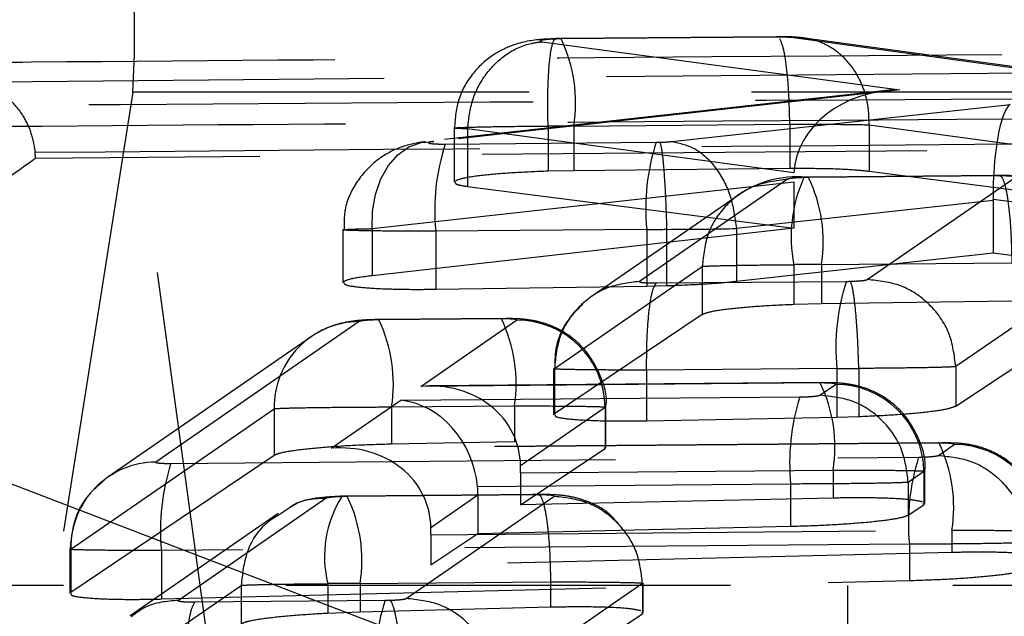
# Model space of a CAD drawing. Extents: x 62 to 368, y 48 to 256.
# Tile 6 of 41: x 89.5 to 92.31, y 51.57 to 53.28. Entities that reach past the tile are written whole.
import ezdxf

# ---------------------------------------------------------------- set-up
doc = ezdxf.new("R2010")
doc.units = 0
doc.linetypes.add('HIDDEN', pattern=[1.905, 1.27, -0.635])
doc.layers.get('0').update_dxf_attribs({"linetype": 'CONTINUOUS'})

msp = doc.modelspace()

# ---------------------------------------------------------------- linework, layer by layer
at = {"color": 7, "linetype": 'HIDDEN'}
for p, q in [((91.0475, 53.2242), (91.0356, 53.224)), ((91.6625, 53.2295), (91.0475, 53.2242)), ((91.6655, 53.2304), (91.0503, 53.2252)), ((92.446, 53.1264), (91.7048, 53.2278)), ((92.4555, 53.1291), (91.7435, 53.2265)), ((90.9939, 53.2161), (92.0158, 53.0787)), ((92.4474, 53.127), (89.3661, 53.1004)), ((92.0158, 53.0787), (90.6841, 52.9309)), ((89.8241, 53.0719), (89.502, 51.0259)), ((102.3865, 53.0719), (89.8241, 53.0719)), ((90.0669, 51.2979), (89.8241, 53.0719)), ((91.9773, 53.0764), (90.6615, 52.9303)), ((91.3644, 52.9309), (92.3304, 53.0363)), ((90.7419, 52.9693), (90.7419, 52.8145)), ((91.713, 52.8417), (90.7806, 52.9672)), ((90.7806, 52.9672), (90.7806, 52.9671)), ((90.7806, 52.9671), (90.7806, 52.8025)), ((91.0106, 52.975), (91.0107, 52.975)), ((91.0107, 52.975), (91.0107, 52.846)), ((91.0844, 52.9752), (91.701, 52.9805)), ((91.0844, 52.9752), (91.0844, 52.8475)), ((91.701, 52.9805), (91.701, 52.9804)), ((91.701, 52.9804), (91.701, 52.8535)), ((91.9277, 52.9789), (92.5043, 52.9)), ((91.9277, 52.9789), (91.9277, 52.9787)), ((91.9277, 52.9787), (91.9277, 52.8452)), ((95.9022, 52.9361), (89.5463, 52.8827)), ((90.7167, 52.9236), (91.3193, 52.9287)), ((89.5463, 52.8827), (89.5453, 52.9001)), ((91.701, 52.8535), (91.0844, 52.8475)), ((91.0844, 52.8475), (91.0107, 52.846)), ((91.7545, 52.828), (91.7415, 52.8278)), ((92.2972, 52.8326), (91.7545, 52.828)), ((92.3001, 52.8336), (91.7573, 52.829)), ((91.9224, 52.5363), (92.3449, 52.8282)), ((92.5043, 52.7705), (91.9277, 52.8452)), ((90.5077, 52.6818), (91.7123, 52.8155)), ((90.7806, 52.8025), (91.7123, 52.6832)), ((91.6943, 52.8228), (91.2719, 52.5308)), ((91.7123, 52.8155), (91.7123, 52.6832)), ((91.557, 52.7794), (91.1341, 52.4871)), ((92.2819, 52.7619), (91.5485, 52.6819)), ((92.7987, 52.6959), (92.2819, 52.7652)), ((92.2819, 52.7619), (92.2819, 52.6122)), ((90.4242, 52.6783), (90.4242, 52.5274)), ((91.7123, 52.6832), (90.5077, 52.5472)), ((90.5077, 52.6818), (90.5077, 52.5472)), ((91.2923, 52.6797), (90.6897, 52.6745)), ((90.6897, 52.6745), (90.6897, 52.5086)), ((91.2923, 52.6797), (91.2923, 52.5175)), ((91.3492, 52.6798), (91.3492, 52.5188)), ((91.3492, 52.6798), (91.3492, 52.6798)), ((91.5485, 52.6819), (91.5485, 52.6819)), ((91.5485, 52.6819), (91.5485, 52.5314)), ((91.5485, 52.5314), (92.2819, 52.6122)), ((92.2819, 52.6122), (92.7987, 52.5492)), ((91.0288, 52.2818), (91.4512, 52.5737)), ((91.4512, 52.5737), (91.4512, 52.5738)), ((91.4512, 52.5737), (91.4512, 52.436)), ((91.7129, 52.5787), (91.7129, 52.4647)), ((91.7915, 52.579), (92.3353, 52.5836)), ((91.7915, 52.579), (91.7915, 52.4667)), ((92.5978, 52.5792), (92.1753, 52.2873)), ((90.6897, 52.5086), (91.2923, 52.5175)), ((91.2923, 52.5175), (91.3492, 52.5188)), ((91.3198, 52.5265), (91.8626, 52.5311)), ((91.7915, 52.4667), (91.7129, 52.4647)), ((92.3353, 52.4749), (91.7915, 52.4667)), ((91.4512, 52.436), (91.0288, 52.1528)), ((92.1753, 52.1746), (92.5978, 52.4536)), ((90.4709, 52.4161), (89.89, 52.0146)), ((90.8775, 52.4239), (90.5276, 52.421)), ((90.8803, 52.4249), (90.5303, 52.422)), ((90.6472, 52.2309), (90.9207, 52.4199)), ((90.3337, 52.3728), (89.7528, 51.9713)), ((91.0264, 52.2812), (91.0264, 52.1497)), ((91.0288, 52.2818), (91.0288, 52.2818)), ((91.0288, 52.2818), (91.0288, 52.1528)), ((91.8357, 52.282), (91.2919, 52.2774)), ((91.2919, 52.2774), (91.2919, 52.1326)), ((91.8357, 52.282), (91.8357, 52.1431)), ((91.8984, 52.2822), (91.8984, 52.2822)), ((91.8984, 52.2822), (91.8984, 52.1448)), ((92.1753, 52.2873), (92.1753, 52.2872)), ((92.1753, 52.2872), (92.1753, 52.1746)), ((91.7882, 52.2406), (90.6472, 52.2309)), ((91.791, 52.2415), (90.6715, 52.2321)), ((91.7866, 52.2056), (91.8314, 52.2366)), ((90.3909, 52.0538), (90.5895, 52.1911)), ((90.5895, 52.1911), (91.7299, 52.2007)), ((89.647, 51.7656), (90.2279, 52.1671)), ((90.2279, 52.1671), (90.2279, 52.0335)), ((90.5637, 52.172), (90.9143, 52.1749)), ((90.5637, 52.172), (90.5637, 52.0656)), ((90.9143, 52.1749), (90.9143, 52.0727)), ((91.1735, 52.1709), (90.9319, 52.0039)), ((91.1735, 52.1709), (91.1735, 52.0531)), ((91.176, 52.0562), (91.176, 52.1715)), ((91.2919, 52.1326), (91.8357, 52.1431)), ((91.8357, 52.1431), (91.8984, 52.1448)), ((92.1274, 52.0685), (90.3909, 52.0538)), ((92.1302, 52.0695), (90.4153, 52.055)), ((90.9143, 52.0727), (90.5637, 52.0656)), ((90.932, 51.8918), (91.1735, 52.0531)), ((91.1735, 52.0531), (91.172, 52.0562)), ((92.1259, 52.0335), (92.1706, 52.0645)), ((90.2279, 52.0335), (89.647, 51.6414)), ((89.9332, 52.0106), (92.0692, 52.0287)), ((90.932, 51.984), (91.8251, 51.9915)), ((90.932, 51.984), (90.932, 51.8918)), ((91.8251, 51.9915), (91.8251, 51.9114)), ((92.0842, 51.9875), (92.0394, 51.9565)), ((92.0842, 51.9875), (92.0842, 51.8926)), ((92.0867, 51.8956), (92.0867, 51.9881)), ((92.0394, 51.9565), (92.0395, 51.9565)), ((92.0395, 51.9565), (92.0395, 51.863)), ((91.7035, 51.9517), (90.8092, 51.9441)), ((91.7035, 51.9517), (91.7035, 51.8309)), ((90.3768, 51.9109), (89.9544, 51.619)), ((90.4367, 51.9162), (90.4216, 51.9158)), ((90.9796, 51.9208), (90.4367, 51.9162)), ((90.9825, 51.9217), (90.4395, 51.9171)), ((90.6049, 51.6244), (91.0274, 51.9163)), ((90.8103, 51.9199), (90.6757, 51.8269)), ((90.8103, 51.9199), (90.8103, 51.8105)), ((91.8251, 51.9114), (90.932, 51.8918)), ((90.2707, 51.8831), (90.2422, 51.8636)), ((92.0395, 51.863), (92.0842, 51.8926)), ((92.0842, 51.8926), (92.0827, 51.8956)), ((90.2395, 51.8675), (89.8166, 51.5752)), ((90.6758, 51.8069), (92.1643, 51.8195)), ((90.8103, 51.8105), (91.7035, 51.8309)), ((92.1643, 51.8195), (92.1643, 51.7559)), ((90.6758, 51.7206), (90.8103, 51.8105)), ((90.6758, 51.8069), (90.6758, 51.7206)), ((89.6445, 51.765), (89.6445, 51.6383)), ((89.647, 51.7656), (89.647, 51.6414)), ((92.0428, 51.7797), (89.9061, 51.7616)), ((89.9061, 51.7616), (89.9061, 51.623)), ((92.1643, 51.7559), (90.6758, 51.7206)), ((92.0428, 51.7797), (92.0428, 51.6759)), ((89.9061, 51.623), (92.0428, 51.6759)), ((90.4739, 51.6671), (91.0177, 51.6718)), ((91.0177, 51.6717), (91.0177, 51.5993)), ((97.2464, 51.6619), (88.5542, 51.6619)), ((89.7113, 51.3699), (90.1337, 51.6619)), ((90.1337, 51.6619), (90.1337, 51.6619)), ((90.1337, 51.6619), (90.1337, 51.5517)), ((90.3816, 51.6668), (90.3816, 51.582)), ((90.4739, 51.6671), (90.4739, 51.5855)), ((91.2803, 51.6673), (90.8578, 51.3754)), ((91.2803, 51.6673), (91.2803, 51.6673)), ((91.2803, 51.6673), (91.2803, 51.581)), ((91.2827, 51.5841), (91.2827, 51.6679)), ((91.8657, 51.6619), (91.8657, 50.3958)), ((90.0023, 51.6146), (90.545, 51.6192)), ((91.0177, 51.5993), (90.4739, 51.5855)), ((90.4739, 51.5855), (90.3816, 51.582)), ((90.8578, 51.3011), (91.2803, 51.581)), ((91.2803, 51.581), (91.2787, 51.5841))]:
    msp.add_line(p, q, dxfattribs=at)
at = {"color": 7, "linetype": 'CONTINUOUS'}
msp.add_line((86.6012, 53.0548), (91.7059, 51.0973), dxfattribs=at)
at = {"color": 7, "linetype": 'HIDDEN', "flags": 128}
msp.add_lwpolyline([(90.5077, 52.6818), (90.5088, 52.7319), (90.5172, 52.7798), (90.5326, 52.8238), (90.5543, 52.8621), (90.5815, 52.8929), (90.6131, 52.9152), (90.6478, 52.9281), (90.6841, 52.9309)], dxfattribs=at)
at = {"color": 7, "linetype": 'CONTINUOUS'}
for centre, radius, start, end in [((86.3194, 58.2168), 5.1697, 273.1247, 348.2257), ((91.4229, 56.2598), 5.1702, 273.137, 348.2204)]:
    msp.add_arc(centre, radius, start, end, dxfattribs=at)
at = {"color": 7, "linetype": 'HIDDEN'}
for centre, radius, start, end in [((87.662, 53.2277), 2.1676, 355.8802, 41.4281), ((90.6653, 53.0405), 0.4241, 351.1504, 25.6746), ((91.3027, 52.734), 0.6159, 162.0716, 185.5364), ((91.9069, 52.7391), 0.6174, 162.1207, 185.5262), ((91.721, 52.5388), 0.2912, 85.0657, 124.7623), ((92.109, 52.6594), 0.4042, 155.3829, 191.507), ((91.3752, 52.6443), 0.4215, 351.088, 25.8446), ((92.4508, 52.3415), 0.618, 162.1376, 185.5224), ((90.4731, 52.1709), 0.2452, 90.5003, 180.8884), ((90.1359, 52.2371), 0.4327, 351.3452, 25.1501), ((90.4952, 52.2402), 0.4242, 351.152, 25.6734), ((90.9218, 52.1681), 0.2518, 0.6319, 90.2413), ((91.4065, 52.0568), 0.4236, 351.1378, 25.7078), ((91.8324, 51.9848), 0.2518, 0.6316, 90.2432), ((92.3289, 52.0114), 0.6282, 162.4634, 185.4548), ((91.7458, 51.8848), 0.4236, 351.1373, 25.7078), ((92.1717, 51.8128), 0.2518, 0.6297, 90.243), ((89.8922, 51.7694), 0.2452, 90.5009, 180.889), ((90.5183, 51.821), 0.6151, 162.044, 185.5416), ((92.668, 51.8394), 0.6281, 162.4586, 185.4557), ((90.691, 51.7448), 0.3191, 147.5988, 194.1519), ((90.0593, 51.7325), 0.4197, 351.0477, 25.9533), ((88.6372, 51.0882), 0.8671, 355.8804, 41.428), ((91.135, 51.4297), 0.6196, 162.1923, 185.5113)]:
    msp.add_arc(centre, radius, start, end, dxfattribs=at)
for centre, major_axis, ratio, start_param, end_param in [((92.0207, 52.8297), (0.308, -0.0036), 0.808572, 1.596056, 3.107396), ((92.3353, 52.7873), (0.0031, 0.2517), 0.212046, 0.149781, 1.661044), ((91.0457, 52.9706), (0.3024, 0.001), 0.015029, 1.442667, 1.686701), ((91.3264, 52.9336), (0.0556, 0.0011), 0.086695, 4.582951, 4.764095), ((91.3257, 52.9334), (0.054, 0.0011), 0.086695, 4.777587, 5.508027), ((92.1538, 52.7675), (-0.0039, 0.2508), 0.510442, 4.682168, 4.695588), ((91.3313, 52.6846), (0.3056, 0.0011), 0.015786, 4.584592, 4.771215), ((91.3306, 52.6844), (0.304, 0.0011), 0.015412, 4.773644, 5.511493), ((91.7529, 52.5746), (0.3002, 0.001), 0.014501, 1.441769, 1.70444), ((91.8697, 52.536), (0.0559, 0.0011), 0.086695, 4.583067, 4.780657), ((91.8746, 52.287), (0.3059, 0.0011), 0.015842, 4.584701, 4.790126), ((90.652, 51.9819), (0.2698, 0.0854), 0.871586, 6.023096, 7.602245), ((90.5944, 51.942), (-0.0764, 0.2415), 0.836989, 4.461736, 5.944235), ((90.3958, 51.8048), (0.2698, 0.0854), 0.871586, 6.023096, 7.602245), ((90.9, 51.984), (0, 0.25), 0.1281, 4.712391, 4.792335), ((90.5624, 51.9199), (0.0002, 0.251), 0.987922, 4.713118, 4.809769), ((90.6438, 51.8069), (0, 0.25), 0.1281, 4.712391, 4.792335), ((90.4352, 51.6628), (0.2993, 0.001), 0.014291, 1.441199, 1.750919), ((90.5522, 51.6242), (0.0566, 0.0011), 0.086695, 4.58345, 4.826246)]:
    msp.add_ellipse(centre, major_axis=major_axis, ratio=ratio, start_param=start_param, end_param=end_param, dxfattribs=at)
for points, knots in [([(91.0299, 53.2244), (91.0178, 53.224), (90.9756, 53.2226), (90.9194, 53.2129), (90.8487, 53.1787), (90.7934, 53.1281), (90.7502, 53.0545), (90.7453, 52.9979), (90.7428, 52.9693)], [0, 0, 0, 0, 0.084523, 0.2940565, 0.4304513, 0.6134086, 0.8049934, 1, 1, 1, 1]), ([(91.0356, 53.224), (91.0341, 53.224), (91.0264, 53.2237), (91.0133, 53.223), (90.9991, 53.2216), (90.9896, 53.2201), (90.986, 53.2184), (90.9882, 53.217), (90.9924, 53.2164), (90.9939, 53.2161)], [0, 0, 0, 0, 0.042296, 0.219847, 0.384609, 0.557938, 0.731336, 0.903309, 1, 1, 1, 1]), ([(91.0106, 52.975), (91.0101, 53.0031), (91.0091, 53.0593), (91.0121, 53.1341), (91.018, 53.191), (91.0257, 53.2203), (91.0319, 53.226), (91.035, 53.2244), (91.0356, 53.224)], [0, 0, 0, 0, 0.203836, 0.407668, 0.611511, 0.815338, 0.961839, 1, 1, 1, 1]), ([(91.0503, 53.2252), (91.0488, 53.2252), (91.0427, 53.2251), (91.0367, 53.225), (91.0321, 53.2249)], [0, 0, 0, 0, 0.2503535, 1, 1, 1, 1]), ([(91.6655, 53.2303), (91.6654, 53.2304), (91.6644, 53.2312), (91.6634, 53.2303), (91.6625, 53.2295)], [0, 0, 0, 0, 0.048258, 1, 1, 1, 1]), ([(91.7048, 53.2278), (91.7043, 53.2279), (91.7004, 53.2284), (91.6916, 53.229), (91.6773, 53.2295), (91.6675, 53.2295), (91.6625, 53.2295)], [0, 0, 0, 0, 0.060052, 0.432371, 0.70765, 1, 1, 1, 1]), ([(91.74, 53.2269), (91.7393, 53.227), (91.7325, 53.2279), (91.712, 53.2296), (91.689, 53.2304), (91.6729, 53.2304), (91.6654, 53.2303)], [0, 0, 0, 0, 0.044578, 0.411387, 0.724275, 1, 1, 1, 1]), ([(91.7011, 52.9805), (91.7005, 53.0086), (91.6993, 53.0649), (91.693, 53.1393), (91.6841, 53.1977), (91.6767, 53.2155), (91.673, 53.2243)], [0, 0, 0, 0, 0.249996, 0.499998, 0.749989, 1, 1, 1, 1]), ([(91.9277, 52.9789), (91.9274, 52.9958), (91.9268, 53.0297), (91.9145, 53.0784), (91.8943, 53.123), (91.8663, 53.1616), (91.8318, 53.1927), (91.7923, 53.2148), (91.7494, 53.2278), (91.7197, 53.2278), (91.7048, 53.2278)], [0, 0, 0, 0, 0.125, 0.250001, 0.375, 0.500003, 0.624999, 0.749996, 0.875, 1, 1, 1, 1]), ([(89.1317, 53.1551), (89.2658, 53.1562), (89.9366, 53.1617), (92.3944, 53.1812), (94.7179, 53.1969), (96.5049, 53.2091)], [0, 0, 0, 0, 0.054587, 0.272933, 1, 1, 1, 1]), ([(90.7806, 52.9672), (90.7839, 52.9952), (90.7906, 53.0513), (90.8306, 53.126), (90.8889, 53.1837), (90.9475, 53.2107), (90.9836, 53.2149), (90.9939, 53.2161)], [0, 0, 0, 0, 0.223173, 0.446352, 0.669524, 0.906216, 1, 1, 1, 1]), ([(89.3661, 53.1004), (89.3667, 53.1004), (89.3772, 53.0994), (89.4118, 53.0924), (89.4628, 53.0649), (89.5082, 53.0118), (89.5356, 52.9566), (89.5421, 52.919), (89.5453, 52.9001)], [0, 0, 0, 0, 0.007784, 0.140288, 0.45915, 0.69096, 0.844978, 1, 1, 1, 1]), ([(96.6833, 53.0764), (95.2641, 53.0688), (92.4384, 53.0535), (89.6132, 53.0351), (88.2069, 53.0259)], [0, 0, 0, 0, 0.502233, 1, 1, 1, 1]), ([(89.1621, 52.9721), (89.2963, 52.9731), (89.9671, 52.9784), (92.4247, 52.997), (94.7482, 53.0121), (96.5351, 53.0236)], [0, 0, 0, 0, 0.054586, 0.272931, 1, 1, 1, 1]), ([(90.7806, 52.9671), (90.7806, 52.9671), (90.7711, 52.9674), (90.7492, 52.968), (90.7361, 52.9694), (90.7563, 52.971), (90.8086, 52.9726), (90.8858, 52.974), (90.9576, 52.9747), (91.001, 52.975), (91.0106, 52.975)], [0, 0, 0, 0, 0.0001, 0.098779, 0.271356, 0.445209, 0.617378, 0.778908, 0.950921, 1, 1, 1, 1]), ([(91.701, 52.9804), (91.7011, 52.9804), (91.7288, 52.9804), (91.7807, 52.9804), (91.8569, 52.98), (91.9032, 52.9793), (91.9244, 52.9788), (91.9277, 52.9787), (91.9277, 52.9787)], [0, 0, 0, 0, 0.000212, 0.296156, 0.563701, 0.929856, 0.999788, 1, 1, 1, 1]), ([(89.5453, 52.9001), (89.5456, 52.9001), (90.6065, 52.9091), (92.7242, 52.9281), (94.844, 52.9439), (95.9025, 52.9519), (95.9027, 52.9519)], [0, 0, 0, 0, 0.000156, 0.50028, 0.999922, 1, 1, 1, 1]), ([(90.6595, 52.93), (90.6575, 52.9298), (90.6379, 52.9277), (90.5839, 52.916), (90.518, 52.8789), (90.4616, 52.8185), (90.4273, 52.7465), (90.4278, 52.6977), (90.428, 52.6783)], [0, 0, 0, 0, 0.022422, 0.212415, 0.396872, 0.620515, 0.849236, 1, 1, 1, 1]), ([(90.6841, 52.9309), (90.682, 52.9306), (90.676, 52.9299), (90.6698, 52.9285), (90.6686, 52.9268), (90.6732, 52.9254), (90.6838, 52.9243), (90.6987, 52.9236), (90.7107, 52.9236), (90.7167, 52.9236)], [0, 0, 0, 0, 0.081941, 0.236291, 0.386119, 0.544343, 0.693765, 0.846862, 1, 1, 1, 1]), ([(91.3293, 52.9288), (91.3299, 52.9278), (91.3324, 52.9231), (91.3369, 52.8971), (91.3422, 52.839), (91.3467, 52.7641), (91.3484, 52.7079), (91.3493, 52.6798)], [0, 0, 0, 0, 0.073619, 0.318804, 0.545866, 0.772933, 1, 1, 1, 1]), ([(91.3644, 52.9309), (91.3873, 52.9259), (91.4332, 52.916), (91.4925, 52.8579), (91.5359, 52.777), (91.5443, 52.7136), (91.5485, 52.6819)], [0, 0, 0, 0, 0.2499944, 0.4999978, 0.7499987, 1, 1, 1, 1]), ([(89.5463, 52.8827), (89.5443, 52.8813), (89.4755, 52.8316), (89.139, 52.5892), (88.0995, 51.8445), (87.1269, 51.1577), (86.4219, 50.66)], [0, 0, 0, 0, 0.0018693, 0.0661231, 0.3231391, 1, 1, 1, 1]), ([(91.9277, 52.8452), (91.914, 52.8467), (91.8812, 52.8502), (91.8035, 52.8535), (91.7354, 52.8535), (91.701, 52.8535)], [0, 0, 0, 0, 0.262358, 0.628289, 1, 1, 1, 1]), ([(91.0107, 52.846), (90.9769, 52.8446), (90.9091, 52.8419), (90.825, 52.8347), (90.7634, 52.826), (90.75, 52.8199), (90.7433, 52.8169)], [0, 0, 0, 0, 0.249916, 0.499829, 0.749914, 1, 1, 1, 1]), ([(91.7415, 52.8278), (91.7354, 52.8275), (91.7231, 52.827), (91.708, 52.8257), (91.6977, 52.8242), (91.6953, 52.8232), (91.6943, 52.8228)], [0, 0, 0, 0, 0.262027, 0.524162, 0.784009, 1, 1, 1, 1]), ([(91.7574, 52.829), (91.7558, 52.829), (91.7494, 52.8289), (91.743, 52.8287), (91.7383, 52.8286)], [0, 0, 0, 0, 0.250358, 1, 1, 1, 1]), ([(92.5964, 52.5796), (92.5969, 52.5975), (92.5981, 52.6452), (92.563, 52.7209), (92.5056, 52.7815), (92.4468, 52.8126), (92.4038, 52.8257), (92.3673, 52.8314), (92.3308, 52.8337), (92.3013, 52.8336), (92.285, 52.8335)], [0, 0, 0, 0, 0.1145117, 0.3060524, 0.5186239, 0.6434651, 0.7316123, 0.8099756, 0.8946098, 1, 1, 1, 1]), ([(92.2972, 52.8326), (92.2983, 52.8331), (92.3018, 52.8346), (92.309, 52.828), (92.3184, 52.7997), (92.3273, 52.7428), (92.3335, 52.668), (92.3347, 52.6117), (92.3353, 52.5836)], [0, 0, 0, 0, 0.058809, 0.187135, 0.390351, 0.593567, 0.796785, 1, 1, 1, 1]), ([(92.3449, 52.8282), (92.3452, 52.8285), (92.3458, 52.8294), (92.3417, 52.8307), (92.3333, 52.8316), (92.3221, 52.8323), (92.3108, 52.8326), (92.3009, 52.8326), (92.2972, 52.8326)], [0, 0, 0, 0, 0.128359, 0.3428414, 0.5572074, 0.6505271, 0.869903, 1, 1, 1, 1]), ([(90.7455, 52.8145), (90.7456, 52.8123), (90.7457, 52.8079), (90.7686, 52.8043), (90.7806, 52.8025)], [0, 0, 0, 0, 0.477191, 1, 1, 1, 1]), ([(91.6943, 52.8228), (91.662, 52.8188), (91.5975, 52.8108), (91.517, 52.7532), (91.4612, 52.6711), (91.4545, 52.6062), (91.4512, 52.5738)], [0, 0, 0, 0, 0.25, 0.500002, 0.75, 1, 1, 1, 1]), ([(90.6897, 52.6745), (90.6897, 52.6745), (90.6559, 52.6745), (90.5888, 52.6746), (90.506, 52.6752), (90.4466, 52.6764), (90.4197, 52.6778), (90.4275, 52.6794), (90.4624, 52.6809), (90.4951, 52.6816), (90.5077, 52.6818), (90.5077, 52.6818)], [0, 0, 0, 0, 0.00009, 0.15279, 0.308626, 0.454382, 0.615336, 0.764774, 0.917093, 0.999908, 1, 1, 1, 1]), ([(91.4512, 52.5738), (91.4512, 52.5738), (91.4548, 52.5744), (91.4723, 52.5751), (91.5278, 52.5767), (91.6121, 52.5779), (91.679, 52.5787), (91.7129, 52.5787), (91.7129, 52.5787)], [0, 0, 0, 0, 0.000114, 0.219191, 0.481622, 0.742271, 0.999851, 1, 1, 1, 1]), ([(90.5077, 52.5472), (90.4861, 52.5443), (90.4427, 52.5386), (90.431, 52.5325), (90.4251, 52.5294)], [0, 0, 0, 0, 0.499988, 1, 1, 1, 1]), ([(90.4272, 52.5274), (90.4279, 52.5252), (90.4293, 52.5201), (90.4722, 52.5138), (90.5437, 52.5093), (90.6216, 52.5079), (90.6724, 52.5084), (90.6897, 52.5086)], [0, 0, 0, 0, 0.1773273, 0.4151356, 0.6473273, 0.8801563, 1, 1, 1, 1]), ([(91.2719, 52.5308), (91.2397, 52.5269), (91.1752, 52.5189), (91.0946, 52.4612), (91.0388, 52.3792), (91.0321, 52.3143), (91.0288, 52.2818)], [0, 0, 0, 0, 0.250001, 0.499998, 0.749999, 1, 1, 1, 1]), ([(91.2719, 52.5308), (91.2717, 52.5306), (91.271, 52.5298), (91.2743, 52.5286), (91.2836, 52.5274), (91.2981, 52.5266), (91.3111, 52.5264), (91.3185, 52.5264), (91.3198, 52.5265)], [0, 0, 0, 0, 0.109534, 0.306811, 0.522184, 0.737505, 0.955221, 1, 1, 1, 1]), ([(91.2919, 52.2774), (91.2922, 52.3084), (91.2926, 52.3702), (91.2988, 52.4497), (91.3081, 52.5083), (91.3159, 52.5204), (91.3198, 52.5265)], [0, 0, 0, 0, 0.2499977, 0.4999998, 0.7500032, 1, 1, 1, 1]), ([(91.3492, 52.5188), (91.3831, 52.5201), (91.4508, 52.5227), (91.5151, 52.5279), (91.5439, 52.5309), (91.5485, 52.5314)], [0, 0, 0, 0, 0.456327, 0.912611, 1, 1, 1, 1]), ([(91.8736, 52.5312), (91.8775, 52.5314), (91.8874, 52.5317), (91.902, 52.5327), (91.9136, 52.5339), (91.9202, 52.5352), (91.9217, 52.5359), (91.9224, 52.5363)], [0, 0, 0, 0, 0.162791, 0.411204, 0.659674, 0.845675, 1, 1, 1, 1]), ([(91.8984, 52.2822), (91.8974, 52.3103), (91.8955, 52.3665), (91.8901, 52.4413), (91.8836, 52.4982), (91.8784, 52.5213), (91.8752, 52.5292), (91.8742, 52.5304), (91.8736, 52.5312)], [0, 0, 0, 0, 0.226922, 0.453839, 0.680772, 0.90768, 0.938319, 1, 1, 1, 1]), ([(92.1753, 52.2873), (92.1712, 52.3201), (92.1629, 52.3857), (92.104, 52.4683), (92.0206, 52.5257), (91.9552, 52.5327), (91.9224, 52.5363)], [0, 0, 0, 0, 0.249998, 0.499999, 0.750002, 1, 1, 1, 1]), ([(91.1094, 52.466), (91.0953, 52.4518), (91.0601, 52.4164), (91.0297, 52.3502), (91.03, 52.3006), (91.0301, 52.2811)], [0, 0, 0, 0, 0.288821, 0.720158, 1, 1, 1, 1]), ([(91.7129, 52.4647), (91.6792, 52.4631), (91.6119, 52.4601), (91.5289, 52.4525), (91.4712, 52.4442), (91.4576, 52.4386), (91.4512, 52.436)], [0, 0, 0, 0, 0.258174, 0.516336, 0.774693, 1, 1, 1, 1]), ([(90.5302, 52.4219), (90.5181, 52.4217), (90.492, 52.4211), (90.4517, 52.4179), (90.4049, 52.409), (90.3651, 52.3923), (90.3433, 52.3793), (90.3366, 52.3748), (90.3354, 52.3739)], [0, 0, 0, 0, 0.170771, 0.368283, 0.636242, 0.884556, 0.978144, 1, 1, 1, 1]), ([(90.5276, 52.421), (90.5237, 52.4209), (90.5141, 52.4208), (90.4991, 52.4201), (90.4851, 52.419), (90.4747, 52.4176), (90.4722, 52.4166), (90.4709, 52.4161)], [0, 0, 0, 0, 0.149108, 0.365674, 0.578432, 0.788557, 1, 1, 1, 1]), ([(90.9207, 52.4199), (90.9209, 52.4202), (90.9215, 52.421), (90.9176, 52.4222), (90.9079, 52.4233), (90.894, 52.4239), (90.8829, 52.4239), (90.8775, 52.4239)], [0, 0, 0, 0, 0.130518, 0.346222, 0.565841, 0.78854, 1, 1, 1, 1]), ([(91.1756, 52.1713), (91.1757, 52.1721), (91.1814, 52.204), (91.1623, 52.2623), (91.1245, 52.3291), (91.0781, 52.3728), (91.0325, 52.3997), (90.9906, 52.4147), (90.9532, 52.4217), (90.9196, 52.4248), (90.894, 52.4245), (90.8799, 52.4243)], [0, 0, 0, 0, 0.005521, 0.218865, 0.386162, 0.525983, 0.642975, 0.742367, 0.827113, 0.905455, 1, 1, 1, 1]), ([(91.2919, 52.2774), (91.2919, 52.2774), (91.2844, 52.2774), (91.2437, 52.2774), (91.1725, 52.2776), (91.0934, 52.2784), (91.0422, 52.2795), (91.0238, 52.2808), (91.0275, 52.2815), (91.0288, 52.2818)], [0, 0, 0, 0, 0.0000991, 0.0476216, 0.2597665, 0.4725869, 0.6885189, 0.8877853, 1, 1, 1, 1]), ([(92.1753, 52.2872), (92.1753, 52.2872), (92.1727, 52.2869), (92.1618, 52.2862), (92.1252, 52.2849), (92.0591, 52.2836), (91.977, 52.2828), (91.921, 52.2822), (91.8984, 52.2822), (91.8984, 52.2822)], [0, 0, 0, 0, 0.0001456, 0.1529677, 0.341592, 0.5899709, 0.8347431, 0.9998544, 1, 1, 1, 1]), ([(91.8314, 52.2366), (91.8316, 52.2369), (91.8322, 52.2376), (91.8283, 52.2388), (91.8186, 52.2399), (91.8047, 52.2405), (91.7936, 52.2406), (91.7882, 52.2406)], [0, 0, 0, 0, 0.130249, 0.345854, 0.565526, 0.788429, 1, 1, 1, 1]), ([(92.0862, 51.9879), (92.0864, 51.9888), (92.092, 52.0208), (92.0729, 52.0791), (92.0351, 52.1458), (91.9887, 52.1895), (91.9431, 52.2164), (91.9012, 52.2314), (91.8637, 52.2384), (91.8302, 52.2414), (91.8046, 52.2411), (91.7906, 52.2409)], [0, 0, 0, 0, 0.006078, 0.219294, 0.386515, 0.526274, 0.643209, 0.742577, 0.827305, 0.905675, 1, 1, 1, 1]), ([(91.7299, 52.2007), (91.7357, 52.2008), (91.7473, 52.201), (91.7637, 52.2019), (91.7767, 52.2032), (91.7843, 52.2045), (91.786, 52.2053), (91.7866, 52.2056)], [0, 0, 0, 0, 0.218951, 0.437874, 0.656713, 0.872694, 1, 1, 1, 1]), ([(92.0394, 51.9565), (92.0353, 51.9894), (92.027, 52.055), (91.9682, 52.1376), (91.8848, 52.195), (91.8193, 52.2021), (91.7866, 52.2056)], [0, 0, 0, 0, 0.25, 0.5, 0.749999, 1, 1, 1, 1]), ([(90.2279, 52.1671), (90.2279, 52.1671), (90.2321, 52.1676), (90.2524, 52.1686), (90.3128, 52.17), (90.3964, 52.1711), (90.4841, 52.1717), (90.5409, 52.172), (90.5637, 52.172), (90.5637, 52.172)], [0, 0, 0, 0, 0.000128, 0.215905, 0.428286, 0.639927, 0.853208, 0.999872, 1, 1, 1, 1]), ([(90.9143, 52.1749), (90.9143, 52.1749), (90.9476, 52.1749), (91.0137, 52.1749), (91.0972, 52.1742), (91.1553, 52.1732), (91.1776, 52.172), (91.1761, 52.1712), (91.1735, 52.1709), (91.1735, 52.1709)], [0, 0, 0, 0, 0.0001261, 0.2146512, 0.4327881, 0.65161, 0.8686557, 0.9998719, 1, 1, 1, 1]), ([(91.0304, 52.1497), (91.0302, 52.1479), (91.0294, 52.1433), (91.0671, 52.1374), (91.1347, 52.133), (91.215, 52.1315), (91.2702, 52.1323), (91.2919, 52.1326)], [0, 0, 0, 0, 0.146622, 0.381109, 0.61515, 0.848992, 1, 1, 1, 1]), ([(91.8984, 52.1448), (91.9323, 52.1463), (92.0001, 52.1493), (92.0861, 52.1568), (92.1515, 52.1655), (92.1673, 52.1715), (92.1753, 52.1746)], [0, 0, 0, 0, 0.24787, 0.495724, 0.743832, 1, 1, 1, 1]), ([(90.5637, 52.0656), (90.5297, 52.0646), (90.4618, 52.0626), (90.3658, 52.0563), (90.2887, 52.0483), (90.2427, 52.0403), (90.232, 52.0354), (90.2279, 52.0335)], [0, 0, 0, 0, 0.215112, 0.430201, 0.645709, 0.861421, 1, 1, 1, 1]), ([(92.1706, 52.0645), (92.1709, 52.0648), (92.1715, 52.0656), (92.1676, 52.0668), (92.1579, 52.0679), (92.1439, 52.0685), (92.1328, 52.0685), (92.1274, 52.0685)], [0, 0, 0, 0, 0.129738, 0.345339, 0.565164, 0.788291, 1, 1, 1, 1]), ([(92.4255, 51.8159), (92.4256, 51.8168), (92.4313, 51.8487), (92.4122, 51.907), (92.3744, 51.9738), (92.328, 52.0175), (92.2824, 52.0443), (92.2404, 52.0594), (92.203, 52.0664), (92.1694, 52.0694), (92.1438, 52.0691), (92.1298, 52.0689)], [0, 0, 0, 0, 0.005912, 0.219197, 0.386452, 0.526237, 0.643191, 0.742581, 0.827332, 0.905721, 1, 1, 1, 1]), ([(89.89, 52.0146), (89.8898, 52.0143), (89.8892, 52.0135), (89.8931, 52.0123), (89.9028, 52.0113), (89.9167, 52.0106), (89.9278, 52.0106), (89.9332, 52.0106)], [0, 0, 0, 0, 0.131236, 0.346682, 0.566054, 0.788551, 1, 1, 1, 1]), ([(92.0692, 52.0287), (92.075, 52.0288), (92.0865, 52.029), (92.1029, 52.0299), (92.116, 52.0312), (92.1235, 52.0324), (92.1252, 52.0332), (92.1259, 52.0335)], [0, 0, 0, 0, 0.2188591, 0.4376758, 0.6565257, 0.8726732, 1, 1, 1, 1]), ([(92.1259, 52.0335), (92.1586, 52.03), (92.2241, 52.023), (92.3074, 51.9655), (92.3663, 51.8829), (92.3746, 51.8173), (92.3787, 51.7845)], [0, 0, 0, 0, 0.25, 0.500001, 0.75, 1, 1, 1, 1]), ([(91.8251, 51.9915), (91.8251, 51.9915), (91.8584, 51.9915), (91.9245, 51.9915), (92.008, 51.9909), (92.0661, 51.9898), (92.0883, 51.9886), (92.0868, 51.9879), (92.0842, 51.9875), (92.0842, 51.9875)], [0, 0, 0, 0, 0.000128, 0.214685, 0.433101, 0.652084, 0.869083, 0.999872, 1, 1, 1, 1]), ([(89.7437, 51.963), (89.7289, 51.9505), (89.6927, 51.9204), (89.6536, 51.8515), (89.6479, 51.7945), (89.6449, 51.7652)], [0, 0, 0, 0, 0.253718, 0.617044, 1, 1, 1, 1]), ([(92.0394, 51.9565), (92.0356, 51.9563), (92.0252, 51.9555), (91.9798, 51.9542), (91.9018, 51.9529), (91.8057, 51.9521), (91.7369, 51.9517), (91.7036, 51.9517), (91.7035, 51.9517)], [0, 0, 0, 0, 0.131048, 0.350676, 0.569027, 0.784711, 0.999874, 1, 1, 1, 1]), ([(90.3768, 51.9109), (90.3433, 51.9094), (90.3047, 51.9076), (90.2747, 51.886), (90.2707, 51.8831)], [0, 0, 0, 0, 0.868004, 1, 1, 1, 1]), ([(90.4302, 51.9171), (90.4091, 51.916), (90.3615, 51.9136), (90.3074, 51.9063), (90.2777, 51.8873), (90.2708, 51.8829)], [0, 0, 0, 0, 0.380843, 0.857267, 1, 1, 1, 1]), ([(90.4216, 51.9158), (90.4155, 51.9156), (90.4034, 51.915), (90.3888, 51.9136), (90.3797, 51.9122), (90.3776, 51.9113), (90.3768, 51.9109)], [0, 0, 0, 0, 0.271694, 0.543463, 0.813102, 1, 1, 1, 1]), ([(90.4397, 51.9171), (90.4378, 51.9171), (90.4304, 51.917), (90.423, 51.9168), (90.4174, 51.9166)], [0, 0, 0, 0, 0.250215, 1, 1, 1, 1]), ([(91.2225, 51.8243), (91.2093, 51.8407), (91.1831, 51.8734), (91.1328, 51.8991), (91.0888, 51.9133), (91.0523, 51.9193), (91.015, 51.9218), (90.9848, 51.9217), (90.9673, 51.9216)], [0, 0, 0, 0, 0.213341, 0.425169, 0.564735, 0.690645, 0.820484, 1, 1, 1, 1]), ([(90.9796, 51.9208), (90.9807, 51.9212), (90.9842, 51.9227), (90.9914, 51.9162), (91.0008, 51.8878), (91.0097, 51.8309), (91.0159, 51.7561), (91.0171, 51.6999), (91.0177, 51.6718)], [0, 0, 0, 0, 0.058864, 0.187136, 0.390353, 0.59357, 0.796781, 1, 1, 1, 1]), ([(91.0274, 51.9163), (91.0277, 51.9167), (91.0283, 51.9175), (91.0241, 51.9188), (91.0157, 51.9198), (91.0045, 51.9204), (90.9932, 51.9208), (90.9833, 51.9208), (90.9796, 51.9208)], [0, 0, 0, 0, 0.1289, 0.343192, 0.557477, 0.651109, 0.870287, 1, 1, 1, 1]), ([(91.2803, 51.6673), (91.2772, 51.6953), (91.2711, 51.7513), (91.2275, 51.8259), (91.1771, 51.8705), (91.1112, 51.9068), (91.064, 51.9122), (91.0274, 51.9163)], [0, 0, 0, 0, 0.213771, 0.427542, 0.641314, 0.721377, 1, 1, 1, 1]), ([(92.0801, 51.9006), (92.0698, 51.9029), (92.0493, 51.9074), (91.9799, 51.9114), (91.9015, 51.9126), (91.8467, 51.9118), (91.8251, 51.9114)], [0, 0, 0, 0, 0.2741005, 0.5476467, 0.820993, 1, 1, 1, 1]), ([(90.2422, 51.8636), (90.2288, 51.8555), (90.188, 51.8307), (90.1443, 51.7582), (90.1372, 51.694), (90.1337, 51.6619)], [0, 0, 0, 0, 0.195975, 0.597988, 1, 1, 1, 1]), ([(91.7035, 51.8309), (91.7375, 51.832), (91.8055, 51.8341), (91.9015, 51.8405), (91.9786, 51.8485), (92.0247, 51.8564), (92.0353, 51.8611), (92.0395, 51.863)], [0, 0, 0, 0, 0.215128, 0.430238, 0.645794, 0.861511, 1, 1, 1, 1]), ([(92.1643, 51.8195), (92.1643, 51.8195), (92.1976, 51.8195), (92.2637, 51.8195), (92.3472, 51.8189), (92.4054, 51.8177), (92.4276, 51.8168), (92.426, 51.8155), (92.4235, 51.8155), (92.4235, 51.8155)], [0, 0, 0, 0, 0.000128, 0.214661, 0.433225, 0.652245, 0.869101, 0.999872, 1, 1, 1, 1]), ([(92.3787, 51.7845), (92.3748, 51.7842), (92.3645, 51.7834), (92.319, 51.7822), (92.241, 51.7809), (92.145, 51.78), (92.0762, 51.7797), (92.0428, 51.7797), (92.0428, 51.7797)], [0, 0, 0, 0, 0.131102, 0.350837, 0.569138, 0.784685, 0.999872, 1, 1, 1, 1]), ([(89.9061, 51.7616), (89.9061, 51.7616), (89.8728, 51.7616), (89.8067, 51.7616), (89.7233, 51.7623), (89.6651, 51.7633), (89.6431, 51.7645), (89.6441, 51.7653), (89.647, 51.7656), (89.647, 51.7656)], [0, 0, 0, 0, 0.000128, 0.214608, 0.432896, 0.651599, 0.868275, 0.999872, 1, 1, 1, 1]), ([(92.4194, 51.7456), (92.4091, 51.7478), (92.3885, 51.7523), (92.3192, 51.7562), (92.2407, 51.7573), (92.186, 51.7563), (92.1643, 51.7559)], [0, 0, 0, 0, 0.2740698, 0.5475699, 0.8208704, 1, 1, 1, 1]), ([(92.0428, 51.6759), (92.0768, 51.677), (92.1448, 51.6792), (92.2408, 51.6857), (92.3179, 51.6938), (92.3639, 51.7017), (92.3746, 51.7064), (92.3787, 51.7083)], [0, 0, 0, 0, 0.215136, 0.43025, 0.645848, 0.861605, 1, 1, 1, 1]), ([(91.0177, 51.6717), (91.0177, 51.6717), (91.0385, 51.6717), (91.0923, 51.6718), (91.1546, 51.6714), (91.2156, 51.6707), (91.2624, 51.6698), (91.2844, 51.6685), (91.2828, 51.6676), (91.2803, 51.6673), (91.2803, 51.6673)], [0, 0, 0, 0, 0.000126, 0.131768, 0.346577, 0.439437, 0.654114, 0.870458, 0.999874, 1, 1, 1, 1]), ([(90.1337, 51.6619), (90.1337, 51.6619), (90.1367, 51.6624), (90.1515, 51.6631), (90.2007, 51.6646), (90.2818, 51.6661), (90.3485, 51.6663), (90.3816, 51.6668), (90.3816, 51.6668)], [0, 0, 0, 0, 0.0001176, 0.1902746, 0.4626401, 0.7327056, 0.999842, 1, 1, 1, 1]), ([(89.6485, 51.6383), (89.6482, 51.6365), (89.6474, 51.632), (89.6843, 51.6264), (89.7506, 51.6225), (89.8298, 51.6215), (89.8845, 51.6226), (89.9061, 51.623)], [0, 0, 0, 0, 0.145471, 0.379762, 0.613473, 0.846922, 1, 1, 1, 1]), ([(89.9544, 51.619), (89.9214, 51.6163), (89.8715, 51.6122), (89.8329, 51.5819), (89.8198, 51.5717)], [0, 0, 0, 0, 0.6611, 1, 1, 1, 1]), ([(89.9544, 51.619), (89.9542, 51.6187), (89.9536, 51.6179), (89.9569, 51.6167), (89.9661, 51.6155), (89.9806, 51.6147), (89.9936, 51.6145), (90.0011, 51.6146), (90.0023, 51.6146)], [0, 0, 0, 0, 0.11018, 0.307654, 0.522676, 0.737662, 0.954981, 1, 1, 1, 1]), ([(90.5587, 51.6195), (90.5627, 51.6196), (90.5726, 51.62), (90.5868, 51.621), (90.5967, 51.6222), (90.6027, 51.6233), (90.6041, 51.624), (90.6049, 51.6244)], [0, 0, 0, 0, 0.173694, 0.430904, 0.688321, 0.811078, 1, 1, 1, 1]), ([(90.5949, 51.3705), (90.5938, 51.3986), (90.5914, 51.4547), (90.5837, 51.5295), (90.574, 51.5864), (90.5662, 51.6096), (90.5611, 51.6174), (90.5597, 51.6187), (90.5587, 51.6195)], [0, 0, 0, 0, 0.226721, 0.4534386, 0.68016, 0.906894, 0.9401963, 1, 1, 1, 1]), ([(90.8578, 51.3754), (90.8537, 51.4082), (90.8454, 51.4738), (90.7865, 51.5564), (90.7031, 51.6139), (90.6377, 51.6209), (90.6049, 51.6244)], [0, 0, 0, 0, 0.249999, 0.5, 0.749999, 1, 1, 1, 1]), ([(89.9744, 51.3656), (89.9747, 51.3965), (89.9752, 51.4583), (89.9813, 51.5379), (89.9906, 51.5964), (89.9984, 51.6085), (90.0023, 51.6146)], [0, 0, 0, 0, 0.250003, 0.500006, 0.750008, 1, 1, 1, 1]), ([(91.276, 51.5891), (91.2656, 51.5914), (91.2446, 51.596), (91.174, 51.5998), (91.0946, 51.6008), (91.0393, 51.5997), (91.0177, 51.5993)], [0, 0, 0, 0, 0.275035, 0.549433, 0.823582, 1, 1, 1, 1]), ([(90.3816, 51.582), (90.3483, 51.58), (90.2817, 51.576), (90.2016, 51.5675), (90.1506, 51.5591), (90.1387, 51.5539), (90.1337, 51.5517)], [0, 0, 0, 0, 0.267963, 0.535901, 0.804078, 1, 1, 1, 1])]:
    msp.add_open_spline(points, degree=3, knots=knots, dxfattribs=at)

doc.saveas('drawing.dxf')
